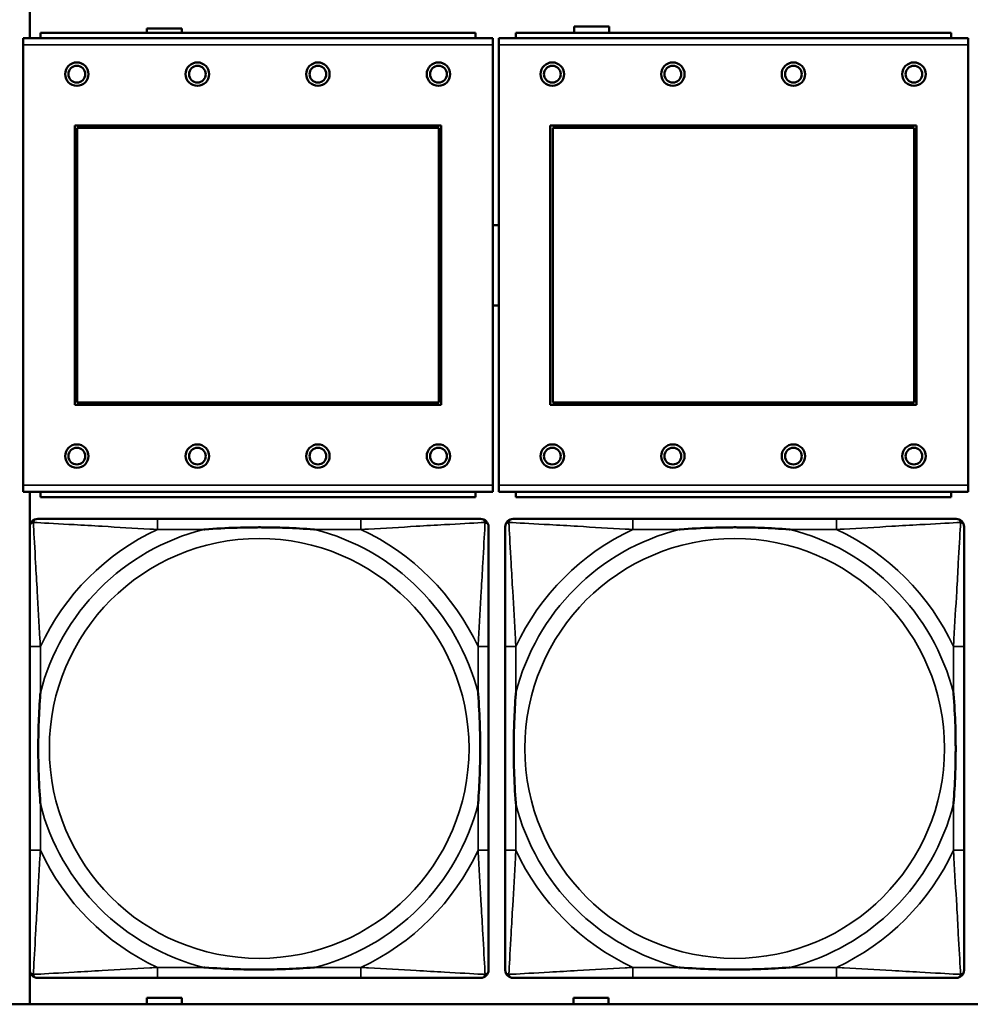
# Model space of a CAD drawing. Header units: inches. Extents: x -32 to 29.2, y -14.4 to 22.6.
# Tile 131 of 256: x -16.4 to -15, y -2.8 to -1.3. Entities that reach past the tile are written whole.
import ezdxf

# ---------------------------------------------------------------- set-up
doc = ezdxf.new("R2010")
doc.units = ezdxf.units.IN
doc.header["$MEASUREMENT"] = 0
doc.layers.add('Visible (ANSI)', color=7, linetype='Continuous', lineweight=50)
doc.layers.add('Visible Narrow (ANSI)', color=7, linetype='Continuous', lineweight=35)

msp = doc.modelspace()

# ---------------------------------------------------------------- linework, layer by layer
at = {"layer": 'Visible (ANSI)'}
for p, q in [((-16.4011, -1.3363), (-16.4011, -0.5734)), ((-16.2261, -1.3283), (-16.2261, -1.3216)), ((-16.2261, -1.3216), (-16.1741, -1.3216)), ((-16.1741, -1.3216), (-16.1741, -1.3283)), ((-15.5881, -1.3283), (-15.5881, -1.3186)), ((-15.5881, -1.3186), (-15.5361, -1.3186)), ((-15.5361, -1.3186), (-15.5361, -1.3283)), ((-15.7098, -1.3363), (-16.4108, -1.3363)), ((-16.4108, -1.3463), (-16.4108, -1.3363)), ((-15.7353, -1.3283), (-16.3853, -1.3283)), ((-16.3853, -1.3363), (-16.3853, -1.3283)), ((-15.7353, -1.3283), (-15.7353, -1.3363)), ((-15.7098, -1.3363), (-15.7098, -1.3463)), ((-14.9998, -1.3363), (-15.7008, -1.3363)), ((-15.7008, -1.3463), (-15.7008, -1.3363)), ((-15.0253, -1.3283), (-15.6753, -1.3283)), ((-15.6753, -1.3363), (-15.6753, -1.3283)), ((-15.0253, -1.3283), (-15.0253, -1.3363)), ((-14.9998, -1.3363), (-14.9998, -1.3463)), ((-16.4108, -1.3463), (-16.4108, -2.0033)), ((-15.7098, -2.0033), (-15.7098, -1.3463)), ((-15.7008, -1.3463), (-15.7008, -2.0033)), ((-14.9998, -2.0033), (-14.9998, -1.3463)), ((-16.3338, -1.8833), (-16.3338, -1.4663)), ((-16.3338, -1.4663), (-15.7868, -1.4663)), ((-15.7868, -1.4663), (-15.7868, -1.8833)), ((-15.6238, -1.8833), (-15.6238, -1.4663)), ((-15.6238, -1.4663), (-15.0768, -1.4663)), ((-15.0768, -1.4663), (-15.0768, -1.8833)), ((-16.3302, -1.4699), (-15.7904, -1.4699)), ((-16.3302, -1.8797), (-16.3302, -1.4699)), ((-15.7904, -1.4699), (-15.7904, -1.8797)), ((-15.6202, -1.4699), (-15.0804, -1.4699)), ((-15.6202, -1.8797), (-15.6202, -1.4699)), ((-15.0804, -1.4699), (-15.0804, -1.8797)), ((-15.7904, -1.8797), (-16.3302, -1.8797)), ((-15.0804, -1.8797), (-15.6202, -1.8797)), ((-15.7868, -1.8833), (-16.3338, -1.8833)), ((-15.0768, -1.8833), (-15.6238, -1.8833)), ((-16.4108, -2.0133), (-16.4108, -2.0033)), ((-15.7098, -2.0033), (-15.7098, -2.0133)), ((-15.7008, -2.0133), (-15.7008, -2.0033)), ((-14.9998, -2.0033), (-14.9998, -2.0133)), ((-16.4108, -2.0133), (-15.7098, -2.0133)), ((-16.4011, -2.778), (-16.4011, -2.0133)), ((-16.3853, -2.0133), (-16.3853, -2.0213)), ((-15.7353, -2.0213), (-16.3853, -2.0213)), ((-15.7353, -2.0213), (-15.7353, -2.0133)), ((-15.7008, -2.0133), (-14.9998, -2.0133)), ((-15.6753, -2.0133), (-15.6753, -2.0213)), ((-15.0253, -2.0213), (-15.6753, -2.0213)), ((-15.0253, -2.0213), (-15.0253, -2.0133)), ((-15.9065, -2.0537), (-16.2104, -2.0537)), ((-15.1965, -2.0537), (-15.5004, -2.0537)), ((-16.401, -2.2442), (-16.401, -2.5482)), ((-15.716, -2.5482), (-15.716, -2.2442)), ((-15.691, -2.2442), (-15.691, -2.5482)), ((-15.006, -2.5482), (-15.006, -2.2442)), ((-16.2104, -2.7387), (-15.9065, -2.7387)), ((-15.5004, -2.7387), (-15.1965, -2.7387)), ((-16.2261, -2.778), (-16.2261, -2.7686)), ((-16.2261, -2.7686), (-16.1741, -2.7686)), ((-16.1741, -2.7686), (-16.1741, -2.778)), ((-15.5891, -2.778), (-15.5891, -2.7686)), ((-15.5891, -2.7686), (-15.5371, -2.7686)), ((-15.5371, -2.7686), (-15.5371, -2.778)), ((-5.0254, -2.778), (-27.8004, -2.778))]:
    msp.add_line(p, q, dxfattribs=at)
for centre, radius in [((-16.3308, -1.3899), 0.0175), ((-16.3308, -1.3899), 0.0125), ((-16.1508, -1.3899), 0.0175), ((-16.1508, -1.3899), 0.0125), ((-15.9708, -1.3899), 0.0175), ((-15.9708, -1.3899), 0.0125), ((-15.7908, -1.3899), 0.0175), ((-15.7908, -1.3899), 0.0125), ((-15.6208, -1.3899), 0.0175), ((-15.6208, -1.3899), 0.0125), ((-15.4408, -1.3899), 0.0175), ((-15.4408, -1.3899), 0.0125), ((-15.2608, -1.3899), 0.0175), ((-15.2608, -1.3899), 0.0125), ((-15.0808, -1.3899), 0.0175), ((-15.0808, -1.3899), 0.0125), ((-16.3308, -1.9599), 0.0175), ((-16.3308, -1.9599), 0.0125), ((-16.1508, -1.9599), 0.0175), ((-16.1508, -1.9599), 0.0125), ((-15.9708, -1.9599), 0.0175), ((-15.9708, -1.9599), 0.0125), ((-15.7908, -1.9599), 0.0175), ((-15.7908, -1.9599), 0.0125), ((-15.6208, -1.9599), 0.0175), ((-15.6208, -1.9599), 0.0125), ((-15.4408, -1.9599), 0.0175), ((-15.4408, -1.9599), 0.0125), ((-15.2608, -1.9599), 0.0175), ((-15.2608, -1.9599), 0.0125), ((-15.0808, -1.9599), 0.0175), ((-15.0808, -1.9599), 0.0125)]:
    msp.add_circle(centre, radius, dxfattribs=at)
for centre, radius, start, end in [((-15.705, -1.6753), 0.06, 85.9286, 94.5311), ((-15.705, -1.6753), 0.06, 265.4689, 274.0714), ((-16.3892, -2.0655), 0.0118, 90, 180), ((-15.7278, -2.0655), 0.0118, 0, 90), ((-15.6792, -2.0655), 0.0118, 90, 180), ((-15.0178, -2.0655), 0.0118, 0, 90), ((-16.3892, -2.7269), 0.0118, 180, 270), ((-15.7278, -2.7269), 0.0118, 270, 360), ((-15.6792, -2.7269), 0.0118, 180, 270), ((-15.0178, -2.7269), 0.0118, 270, 360)]:
    msp.add_arc(centre, radius, start, end, dxfattribs=at)
for points, knots in [([(-16.2104, -2.0537), (-16.214, -2.0537), (-16.2176, -2.0537), (-16.2212, -2.0537), (-16.2544, -2.0537), (-16.2881, -2.0537), (-16.319, -2.0537), (-16.3459, -2.0537), (-16.3715, -2.0537), (-16.3849, -2.0537), (-16.3865, -2.0537), (-16.3879, -2.0537), (-16.3892, -2.0537)], [0, 0, 0, 0, 0.0272471, 0.0272471, 0.0272471, 0.2790553, 0.2790553, 0.2790553, 0.4988354, 0.4988354, 0.4988354, 0.5252205, 0.5252205, 0.5252205, 0.5252205]), ([(-15.7278, -2.0537), (-15.7427, -2.0537), (-15.7843, -2.0537), (-15.8249, -2.0537), (-15.8514, -2.0537), (-15.8793, -2.0537), (-15.9065, -2.0537)], [-0.5252205, -0.5252205, -0.5252205, -0.5252205, -0.20743, -0.20743, -0.20743, 0, 0, 0, 0]), ([(-15.5004, -2.0537), (-15.504, -2.0537), (-15.5076, -2.0537), (-15.5112, -2.0537), (-15.5444, -2.0537), (-15.5781, -2.0537), (-15.609, -2.0537), (-15.6359, -2.0537), (-15.6615, -2.0537), (-15.6749, -2.0537), (-15.6765, -2.0537), (-15.6779, -2.0537), (-15.6792, -2.0537)], [0, 0, 0, 0, 0.0272471, 0.0272471, 0.0272471, 0.2790553, 0.2790553, 0.2790553, 0.4988354, 0.4988354, 0.4988354, 0.5252205, 0.5252205, 0.5252205, 0.5252205]), ([(-15.0178, -2.0537), (-15.0327, -2.0537), (-15.0743, -2.0537), (-15.1149, -2.0537), (-15.1414, -2.0537), (-15.1693, -2.0537), (-15.1965, -2.0537)], [-0.5252205, -0.5252205, -0.5252205, -0.5252205, -0.20743, -0.20743, -0.20743, 0, 0, 0, 0]), ([(-16.401, -2.0655), (-16.401, -2.0804), (-16.401, -2.122), (-16.401, -2.1626), (-16.401, -2.1891), (-16.401, -2.217), (-16.401, -2.2442)], [-0.5252205, -0.5252205, -0.5252205, -0.5252205, -0.20743, -0.20743, -0.20743, 0, 0, 0, 0]), ([(-16.1412, -2.0694), (-16.1408, -2.0694), (-16.1403, -2.0694), (-16.1238, -2.0681), (-16.1078, -2.0673), (-16.0848, -2.0665), (-16.0781, -2.0664), (-16.069, -2.0663), (-16.0665, -2.0663), (-16.0624, -2.0663), (-16.0608, -2.0662), (-16.0577, -2.0662), (-16.0561, -2.0662), (-16.0526, -2.0663), (-16.0505, -2.0663), (-16.0443, -2.0663), (-16.0402, -2.0664), (-16.0305, -2.0666), (-16.0249, -2.0668), (-16.0051, -2.0675), (-15.9911, -2.0683), (-15.9766, -2.0694), (-15.9762, -2.0694), (-15.9757, -2.0694)], [-0.416114, -0.416114, -0.416114, -0.416114, -0.4127691, -0.4127691, -0.2896446, -0.2896446, -0.2388934, -0.2388934, -0.2201881, -0.2201881, -0.2080204, -0.2080204, -0.196499, -0.196499, -0.1809939, -0.1809939, -0.149741, -0.149741, -0.1073162, -0.1073162, 0, 0, 0.0033356, 0.0033356, 0.0033356, 0.0033356]), ([(-15.716, -2.2442), (-15.716, -2.2407), (-15.716, -2.2371), (-15.716, -2.2335), (-15.716, -2.2003), (-15.716, -2.1666), (-15.716, -2.1357), (-15.716, -2.1088), (-15.716, -2.0832), (-15.716, -2.0698), (-15.716, -2.0682), (-15.716, -2.0667), (-15.716, -2.0655)], [0, 0, 0, 0, 0.0272471, 0.0272471, 0.0272471, 0.2790553, 0.2790553, 0.2790553, 0.4988354, 0.4988354, 0.4988354, 0.5252205, 0.5252205, 0.5252205, 0.5252205]), ([(-15.691, -2.0655), (-15.691, -2.0804), (-15.691, -2.122), (-15.691, -2.1626), (-15.691, -2.1891), (-15.691, -2.217), (-15.691, -2.2442)], [-0.5252205, -0.5252205, -0.5252205, -0.5252205, -0.20743, -0.20743, -0.20743, 0, 0, 0, 0]), ([(-15.4312, -2.0694), (-15.4308, -2.0694), (-15.4303, -2.0694), (-15.4138, -2.0681), (-15.3978, -2.0673), (-15.3748, -2.0665), (-15.3681, -2.0664), (-15.359, -2.0663), (-15.3565, -2.0663), (-15.3524, -2.0663), (-15.3508, -2.0662), (-15.3477, -2.0662), (-15.3461, -2.0662), (-15.3426, -2.0663), (-15.3405, -2.0663), (-15.3343, -2.0663), (-15.3302, -2.0664), (-15.3205, -2.0666), (-15.3149, -2.0668), (-15.2951, -2.0675), (-15.2811, -2.0683), (-15.2666, -2.0694), (-15.2662, -2.0694), (-15.2657, -2.0694)], [-0.416114, -0.416114, -0.416114, -0.416114, -0.4127691, -0.4127691, -0.2896446, -0.2896446, -0.2388934, -0.2388934, -0.2201881, -0.2201881, -0.2080204, -0.2080204, -0.196499, -0.196499, -0.1809939, -0.1809939, -0.149741, -0.149741, -0.1073162, -0.1073162, 0, 0, 0.0033356, 0.0033356, 0.0033356, 0.0033356]), ([(-15.006, -2.2442), (-15.006, -2.2407), (-15.006, -2.2371), (-15.006, -2.2335), (-15.006, -2.2003), (-15.006, -2.1666), (-15.006, -2.1357), (-15.006, -2.1088), (-15.006, -2.0832), (-15.006, -2.0698), (-15.006, -2.0682), (-15.006, -2.0667), (-15.006, -2.0655)], [0, 0, 0, 0, 0.0272471, 0.0272471, 0.0272471, 0.2790553, 0.2790553, 0.2790553, 0.4988354, 0.4988354, 0.4988354, 0.5252205, 0.5252205, 0.5252205, 0.5252205]), ([(-16.3852, -2.4789), (-16.3853, -2.4785), (-16.3853, -2.4781), (-16.3866, -2.4616), (-16.3874, -2.4455), (-16.3881, -2.4225), (-16.3883, -2.4158), (-16.3884, -2.4067), (-16.3884, -2.4042), (-16.3884, -2.4001), (-16.3884, -2.3985), (-16.3884, -2.3954), (-16.3884, -2.3939), (-16.3884, -2.3903), (-16.3884, -2.3882), (-16.3883, -2.3821), (-16.3883, -2.3779), (-16.3881, -2.3682), (-16.3879, -2.3626), (-16.3872, -2.3428), (-16.3864, -2.3288), (-16.3853, -2.3143), (-16.3853, -2.3139), (-16.3852, -2.3134)], [-0.416114, -0.416114, -0.416114, -0.416114, -0.4127691, -0.4127691, -0.2896446, -0.2896446, -0.2388934, -0.2388934, -0.2201881, -0.2201881, -0.2080204, -0.2080204, -0.196499, -0.196499, -0.1809939, -0.1809939, -0.149741, -0.149741, -0.1073162, -0.1073162, 0, 0, 0.0033356, 0.0033356, 0.0033356, 0.0033356]), ([(-15.7317, -2.3134), (-15.7317, -2.3139), (-15.7316, -2.3143), (-15.7304, -2.3308), (-15.7295, -2.3469), (-15.7288, -2.3698), (-15.7287, -2.3765), (-15.7286, -2.3857), (-15.7286, -2.3882), (-15.7285, -2.3923), (-15.7285, -2.3939), (-15.7285, -2.397), (-15.7285, -2.3985), (-15.7285, -2.4021), (-15.7286, -2.4041), (-15.7286, -2.4103), (-15.7287, -2.4144), (-15.7289, -2.4242), (-15.729, -2.4298), (-15.7298, -2.4495), (-15.7305, -2.4636), (-15.7316, -2.4781), (-15.7317, -2.4785), (-15.7317, -2.4789)], [-0.416114, -0.416114, -0.416114, -0.416114, -0.4127691, -0.4127691, -0.2896446, -0.2896446, -0.2388934, -0.2388934, -0.2201881, -0.2201881, -0.2080204, -0.2080204, -0.196499, -0.196499, -0.1809939, -0.1809939, -0.149741, -0.149741, -0.1073162, -0.1073162, 0, 0, 0.0033356, 0.0033356, 0.0033356, 0.0033356]), ([(-15.6752, -2.4789), (-15.6753, -2.4785), (-15.6753, -2.4781), (-15.6766, -2.4616), (-15.6774, -2.4455), (-15.6781, -2.4225), (-15.6783, -2.4158), (-15.6784, -2.4067), (-15.6784, -2.4042), (-15.6784, -2.4001), (-15.6784, -2.3985), (-15.6784, -2.3954), (-15.6784, -2.3939), (-15.6784, -2.3903), (-15.6784, -2.3882), (-15.6783, -2.3821), (-15.6783, -2.3779), (-15.6781, -2.3682), (-15.6779, -2.3626), (-15.6772, -2.3428), (-15.6764, -2.3288), (-15.6753, -2.3143), (-15.6753, -2.3139), (-15.6752, -2.3134)], [-0.416114, -0.416114, -0.416114, -0.416114, -0.4127691, -0.4127691, -0.2896446, -0.2896446, -0.2388934, -0.2388934, -0.2201881, -0.2201881, -0.2080204, -0.2080204, -0.196499, -0.196499, -0.1809939, -0.1809939, -0.149741, -0.149741, -0.1073162, -0.1073162, 0, 0, 0.0033356, 0.0033356, 0.0033356, 0.0033356]), ([(-15.0217, -2.3134), (-15.0217, -2.3139), (-15.0216, -2.3143), (-15.0204, -2.3308), (-15.0195, -2.3469), (-15.0188, -2.3698), (-15.0187, -2.3765), (-15.0186, -2.3857), (-15.0186, -2.3882), (-15.0185, -2.3923), (-15.0185, -2.3939), (-15.0185, -2.397), (-15.0185, -2.3985), (-15.0185, -2.4021), (-15.0186, -2.4041), (-15.0186, -2.4103), (-15.0187, -2.4144), (-15.0189, -2.4242), (-15.019, -2.4298), (-15.0198, -2.4495), (-15.0205, -2.4636), (-15.0216, -2.4781), (-15.0217, -2.4785), (-15.0217, -2.4789)], [-0.416114, -0.416114, -0.416114, -0.416114, -0.4127691, -0.4127691, -0.2896446, -0.2896446, -0.2388934, -0.2388934, -0.2201881, -0.2201881, -0.2080204, -0.2080204, -0.196499, -0.196499, -0.1809939, -0.1809939, -0.149741, -0.149741, -0.1073162, -0.1073162, 0, 0, 0.0033356, 0.0033356, 0.0033356, 0.0033356]), ([(-16.401, -2.5482), (-16.401, -2.5754), (-16.401, -2.6032), (-16.401, -2.6298), (-16.401, -2.6704), (-16.401, -2.712), (-16.401, -2.7269)], [3.9382945, 3.9382945, 3.9382945, 3.9382945, 4.1457245, 4.1457245, 4.1457245, 4.463515, 4.463515, 4.463515, 4.463515]), ([(-15.716, -2.7269), (-15.716, -2.712), (-15.716, -2.6704), (-15.716, -2.6298), (-15.716, -2.6032), (-15.716, -2.5754), (-15.716, -2.5482)], [-0.5252205, -0.5252205, -0.5252205, -0.5252205, -0.20743, -0.20743, -0.20743, 0, 0, 0, 0]), ([(-15.691, -2.5482), (-15.691, -2.5754), (-15.691, -2.6032), (-15.691, -2.6298), (-15.691, -2.6704), (-15.691, -2.712), (-15.691, -2.7269)], [3.9382945, 3.9382945, 3.9382945, 3.9382945, 4.1457245, 4.1457245, 4.1457245, 4.463515, 4.463515, 4.463515, 4.463515]), ([(-15.006, -2.7269), (-15.006, -2.712), (-15.006, -2.6704), (-15.006, -2.6298), (-15.006, -2.6032), (-15.006, -2.5754), (-15.006, -2.5482)], [-0.5252205, -0.5252205, -0.5252205, -0.5252205, -0.20743, -0.20743, -0.20743, 0, 0, 0, 0]), ([(-15.9757, -2.723), (-15.9762, -2.723), (-15.9766, -2.723), (-15.9911, -2.7241), (-16.0051, -2.7249), (-16.0249, -2.7256), (-16.0305, -2.7258), (-16.0402, -2.726), (-16.0443, -2.7261), (-16.0505, -2.7261), (-16.0526, -2.7261), (-16.0561, -2.7261), (-16.0577, -2.7261), (-16.0608, -2.7261), (-16.0624, -2.7261), (-16.0665, -2.7261), (-16.069, -2.7261), (-16.0781, -2.726), (-16.0848, -2.7258), (-16.1078, -2.7251), (-16.1238, -2.7243), (-16.1403, -2.723), (-16.1408, -2.723), (-16.1412, -2.723)], [-0.4149464, -0.4149464, -0.4149464, -0.4149464, -0.41162, -0.41162, -0.3046026, -0.3046026, -0.2622958, -0.2622958, -0.23113, -0.23113, -0.215668, -0.215668, -0.2041787, -0.2041787, -0.1920448, -0.1920448, -0.1733916, -0.1733916, -0.1227817, -0.1227817, 0, 0, 0.0033356, 0.0033356, 0.0033356, 0.0033356]), ([(-15.2657, -2.723), (-15.2662, -2.723), (-15.2666, -2.723), (-15.2811, -2.7241), (-15.2951, -2.7249), (-15.3149, -2.7256), (-15.3205, -2.7258), (-15.3302, -2.726), (-15.3343, -2.7261), (-15.3405, -2.7261), (-15.3426, -2.7261), (-15.3461, -2.7261), (-15.3477, -2.7261), (-15.3508, -2.7261), (-15.3524, -2.7261), (-15.3565, -2.7261), (-15.359, -2.7261), (-15.3681, -2.726), (-15.3748, -2.7258), (-15.3978, -2.7251), (-15.4138, -2.7243), (-15.4303, -2.723), (-15.4308, -2.723), (-15.4312, -2.723)], [-0.4149464, -0.4149464, -0.4149464, -0.4149464, -0.41162, -0.41162, -0.3046026, -0.3046026, -0.2622958, -0.2622958, -0.23113, -0.23113, -0.215668, -0.215668, -0.2041787, -0.2041787, -0.1920448, -0.1920448, -0.1733916, -0.1733916, -0.1227817, -0.1227817, 0, 0, 0.0033356, 0.0033356, 0.0033356, 0.0033356]), ([(-16.3892, -2.7387), (-16.3743, -2.7387), (-16.3327, -2.7387), (-16.292, -2.7387), (-16.2655, -2.7387), (-16.2377, -2.7387), (-16.2104, -2.7387)], [-0.5252205, -0.5252205, -0.5252205, -0.5252205, -0.20743, -0.20743, -0.20743, 0, 0, 0, 0]), ([(-15.9065, -2.7387), (-15.8793, -2.7387), (-15.8514, -2.7387), (-15.8249, -2.7387), (-15.7843, -2.7387), (-15.7427, -2.7387), (-15.7278, -2.7387)], [3.9382945, 3.9382945, 3.9382945, 3.9382945, 4.1457245, 4.1457245, 4.1457245, 4.463515, 4.463515, 4.463515, 4.463515]), ([(-15.6792, -2.7387), (-15.6643, -2.7387), (-15.6227, -2.7387), (-15.582, -2.7387), (-15.5555, -2.7387), (-15.5277, -2.7387), (-15.5004, -2.7387)], [-0.5252205, -0.5252205, -0.5252205, -0.5252205, -0.20743, -0.20743, -0.20743, 0, 0, 0, 0]), ([(-15.1965, -2.7387), (-15.1693, -2.7387), (-15.1414, -2.7387), (-15.1149, -2.7387), (-15.0743, -2.7387), (-15.0327, -2.7387), (-15.0178, -2.7387)], [3.9382945, 3.9382945, 3.9382945, 3.9382945, 4.1457245, 4.1457245, 4.1457245, 4.463515, 4.463515, 4.463515, 4.463515])]:
    msp.add_open_spline(points, degree=3, knots=knots, dxfattribs=at)
at = {"layer": 'Visible Narrow (ANSI)'}
for p, q in [((-16.4108, -1.3463), (-15.7098, -1.3463)), ((-15.7008, -1.3463), (-14.9998, -1.3463)), ((-15.7098, -2.0033), (-16.4108, -2.0033)), ((-14.9998, -2.0033), (-15.7008, -2.0033)), ((-16.2104, -2.0537), (-16.2104, -2.0694)), ((-15.9065, -2.0537), (-15.9065, -2.0694)), ((-15.5004, -2.0537), (-15.5004, -2.0694)), ((-15.1965, -2.0537), (-15.1965, -2.0694)), ((-16.2104, -2.0694), (-16.1412, -2.0694)), ((-15.9757, -2.0694), (-15.9065, -2.0694)), ((-15.5004, -2.0694), (-15.4312, -2.0694)), ((-15.2657, -2.0694), (-15.1965, -2.0694)), ((-16.3852, -2.2442), (-16.401, -2.2442)), ((-16.3852, -2.3134), (-16.3852, -2.2442)), ((-15.716, -2.2442), (-15.7317, -2.2442)), ((-15.7317, -2.2442), (-15.7317, -2.3134)), ((-15.6752, -2.2442), (-15.691, -2.2442)), ((-15.6752, -2.3134), (-15.6752, -2.2442)), ((-15.006, -2.2442), (-15.0217, -2.2442)), ((-15.0217, -2.2442), (-15.0217, -2.3134)), ((-16.3852, -2.5482), (-16.3852, -2.4789)), ((-15.7317, -2.4789), (-15.7317, -2.5482)), ((-15.6752, -2.5482), (-15.6752, -2.4789)), ((-15.0217, -2.4789), (-15.0217, -2.5482)), ((-16.3852, -2.5482), (-16.401, -2.5482)), ((-15.716, -2.5482), (-15.7317, -2.5482)), ((-15.6752, -2.5482), (-15.691, -2.5482)), ((-15.006, -2.5482), (-15.0217, -2.5482)), ((-16.2104, -2.723), (-16.2104, -2.7387)), ((-16.1412, -2.723), (-16.2104, -2.723)), ((-15.9065, -2.723), (-15.9757, -2.723)), ((-15.9065, -2.723), (-15.9065, -2.7387)), ((-15.5004, -2.723), (-15.5004, -2.7387)), ((-15.4312, -2.723), (-15.5004, -2.723)), ((-15.1965, -2.723), (-15.2657, -2.723)), ((-15.1965, -2.723), (-15.1965, -2.7387))]:
    msp.add_line(p, q, dxfattribs=at)
for centre in [(-16.0585, -2.3962), (-15.3485, -2.3962)]:
    msp.add_circle(centre, 0.3133, dxfattribs=at)
for centre, radius, start, end in [((-16.0585, -2.3962), 0.3371, 104.2103, 165.7897), ((-16.0585, -2.3962), 0.3604, 114.9407, 155.0593), ((-16.0585, -2.3962), 0.3371, 14.2103, 75.7897), ((-16.0585, -2.3962), 0.3604, 24.9407, 65.0593), ((-15.3485, -2.3962), 0.3371, 104.2103, 165.7897), ((-15.3485, -2.3962), 0.3604, 114.9407, 155.0593), ((-15.3485, -2.3962), 0.3371, 14.2103, 75.7897), ((-15.3485, -2.3962), 0.3604, 24.9407, 65.0593), ((-16.0585, -2.3962), 0.3371, 194.2103, 255.7897), ((-16.0585, -2.3962), 0.3371, 284.2103, 345.7897), ((-15.3485, -2.3962), 0.3371, 194.2103, 255.7897), ((-15.3485, -2.3962), 0.3371, 284.2103, 345.7897), ((-16.0585, -2.3962), 0.3604, 204.9407, 245.0593), ((-16.0585, -2.3962), 0.3604, 294.9407, 335.0593), ((-15.3485, -2.3962), 0.3604, 204.9407, 245.0593), ((-15.3485, -2.3962), 0.3604, 294.9407, 335.0593)]:
    msp.add_arc(centre, radius, start, end, dxfattribs=at)
for points, knots in [([(-16.3957, -2.059), (-16.3955, -2.0584), (-16.3953, -2.0578), (-16.3948, -2.0568), (-16.3944, -2.0563), (-16.3938, -2.0556), (-16.3936, -2.0553), (-16.3932, -2.055), (-16.393, -2.0549), (-16.3927, -2.0546), (-16.3924, -2.0545), (-16.3918, -2.0542), (-16.3913, -2.054), (-16.3903, -2.0537), (-16.3898, -2.0537), (-16.3892, -2.0537)], [-0.00012419, -0.00012419, -0.00012419, -0.00012419, 0.00449537, 0.00449537, 0.00977487, 0.00977487, 0.01307456, 0.01307456, 0.0147244, 0.0147244, 0.01736415, 0.01736415, 0.02158775, 0.02158775, 0.02627331, 0.02627331, 0.02627331, 0.02627331]), ([(-15.7278, -2.0537), (-15.7272, -2.0537), (-15.7266, -2.0537), (-15.7256, -2.054), (-15.7252, -2.0542), (-15.7245, -2.0545), (-15.7243, -2.0546), (-15.7239, -2.0549), (-15.7238, -2.055), (-15.7234, -2.0553), (-15.7231, -2.0556), (-15.7225, -2.0563), (-15.7222, -2.0568), (-15.7216, -2.0578), (-15.7214, -2.0584), (-15.7212, -2.059)], [-0.02627331, -0.02627331, -0.02627331, -0.02627331, -0.02158775, -0.02158775, -0.01736415, -0.01736415, -0.0147244, -0.0147244, -0.01307456, -0.01307456, -0.00977487, -0.00977487, -0.00449537, -0.00449537, 0.00012419, 0.00012419, 0.00012419, 0.00012419]), ([(-15.6857, -2.059), (-15.6855, -2.0584), (-15.6853, -2.0578), (-15.6848, -2.0568), (-15.6844, -2.0563), (-15.6838, -2.0556), (-15.6836, -2.0553), (-15.6832, -2.055), (-15.683, -2.0549), (-15.6827, -2.0546), (-15.6824, -2.0545), (-15.6818, -2.0542), (-15.6813, -2.054), (-15.6803, -2.0537), (-15.6798, -2.0537), (-15.6792, -2.0537)], [-0.00012419, -0.00012419, -0.00012419, -0.00012419, 0.00449537, 0.00449537, 0.00977487, 0.00977487, 0.01307456, 0.01307456, 0.0147244, 0.0147244, 0.01736415, 0.01736415, 0.02158775, 0.02158775, 0.02627331, 0.02627331, 0.02627331, 0.02627331]), ([(-15.0178, -2.0537), (-15.0172, -2.0537), (-15.0166, -2.0537), (-15.0156, -2.054), (-15.0152, -2.0542), (-15.0145, -2.0545), (-15.0143, -2.0546), (-15.0139, -2.0549), (-15.0138, -2.055), (-15.0134, -2.0553), (-15.0131, -2.0556), (-15.0125, -2.0563), (-15.0122, -2.0568), (-15.0116, -2.0578), (-15.0114, -2.0584), (-15.0112, -2.059)], [-0.02627331, -0.02627331, -0.02627331, -0.02627331, -0.02158775, -0.02158775, -0.01736415, -0.01736415, -0.0147244, -0.0147244, -0.01307456, -0.01307456, -0.00977487, -0.00977487, -0.00449537, -0.00449537, 0.00012419, 0.00012419, 0.00012419, 0.00012419]), ([(-16.401, -2.0655), (-16.401, -2.0649), (-16.4009, -2.0643), (-16.4007, -2.0633), (-16.4005, -2.0629), (-16.4002, -2.0622), (-16.4, -2.062), (-16.3998, -2.0616), (-16.3997, -2.0615), (-16.3993, -2.0611), (-16.3991, -2.0608), (-16.3984, -2.0602), (-16.3979, -2.0599), (-16.3968, -2.0593), (-16.3963, -2.0591), (-16.3957, -2.059)], [-0.02627331, -0.02627331, -0.02627331, -0.02627331, -0.02158775, -0.02158775, -0.01736415, -0.01736415, -0.0147244, -0.0147244, -0.01307456, -0.01307456, -0.00977487, -0.00977487, -0.00449537, -0.00449537, 0.00012419, 0.00012419, 0.00012419, 0.00012419]), ([(-16.3852, -2.2442), (-16.3854, -2.2405), (-16.3857, -2.2367), (-16.3872, -2.2094), (-16.3886, -2.1852), (-16.3908, -2.1473), (-16.3916, -2.1333), (-16.3936, -2.098), (-16.3947, -2.0779), (-16.3955, -2.0625), (-16.3956, -2.0607), (-16.3957, -2.059)], [0, 0, 0, 0, 0.0278591, 0.0278591, 0.201273, 0.201273, 0.3066357, 0.3066357, 0.475216, 0.475216, 0.5007189, 0.5007189, 0.5007189, 0.5007189]), ([(-16.3957, -2.059), (-16.394, -2.059), (-16.3922, -2.0591), (-16.3767, -2.06), (-16.3566, -2.061), (-16.3214, -2.063), (-16.3073, -2.0638), (-16.2695, -2.0661), (-16.2453, -2.0675), (-16.218, -2.069), (-16.2142, -2.0692), (-16.2104, -2.0694)], [-0.5007189, -0.5007189, -0.5007189, -0.5007189, -0.475216, -0.475216, -0.3066357, -0.3066357, -0.201273, -0.201273, -0.0278591, -0.0278591, 0, 0, 0, 0]), ([(-15.9065, -2.0694), (-15.9028, -2.0692), (-15.899, -2.069), (-15.8716, -2.0675), (-15.8475, -2.0661), (-15.8096, -2.0638), (-15.7956, -2.063), (-15.7603, -2.061), (-15.7402, -2.06), (-15.7248, -2.0591), (-15.7229, -2.059), (-15.7212, -2.059)], [0, 0, 0, 0, 0.0278591, 0.0278591, 0.201273, 0.201273, 0.3066357, 0.3066357, 0.475216, 0.475216, 0.5007189, 0.5007189, 0.5007189, 0.5007189]), ([(-15.7212, -2.059), (-15.7213, -2.0607), (-15.7214, -2.0625), (-15.7222, -2.0779), (-15.7233, -2.098), (-15.7253, -2.1333), (-15.7261, -2.1473), (-15.7283, -2.1852), (-15.7298, -2.2094), (-15.7313, -2.2367), (-15.7315, -2.2405), (-15.7317, -2.2442)], [-0.5007189, -0.5007189, -0.5007189, -0.5007189, -0.475216, -0.475216, -0.3066357, -0.3066357, -0.201273, -0.201273, -0.0278591, -0.0278591, 0, 0, 0, 0]), ([(-15.7212, -2.059), (-15.7207, -2.0591), (-15.7201, -2.0593), (-15.7191, -2.0599), (-15.7186, -2.0602), (-15.7179, -2.0608), (-15.7176, -2.0611), (-15.7173, -2.0615), (-15.7172, -2.0616), (-15.7169, -2.062), (-15.7168, -2.0622), (-15.7164, -2.0629), (-15.7163, -2.0633), (-15.716, -2.0643), (-15.716, -2.0649), (-15.716, -2.0655)], [-0.00012419, -0.00012419, -0.00012419, -0.00012419, 0.00449537, 0.00449537, 0.00977487, 0.00977487, 0.01307456, 0.01307456, 0.0147244, 0.0147244, 0.01736415, 0.01736415, 0.02158775, 0.02158775, 0.02627331, 0.02627331, 0.02627331, 0.02627331]), ([(-15.691, -2.0655), (-15.691, -2.0649), (-15.6909, -2.0643), (-15.6907, -2.0633), (-15.6905, -2.0629), (-15.6902, -2.0622), (-15.69, -2.062), (-15.6898, -2.0616), (-15.6897, -2.0615), (-15.6893, -2.0611), (-15.6891, -2.0608), (-15.6884, -2.0602), (-15.6879, -2.0599), (-15.6868, -2.0593), (-15.6863, -2.0591), (-15.6857, -2.059)], [-0.02627331, -0.02627331, -0.02627331, -0.02627331, -0.02158775, -0.02158775, -0.01736415, -0.01736415, -0.0147244, -0.0147244, -0.01307456, -0.01307456, -0.00977487, -0.00977487, -0.00449537, -0.00449537, 0.00012419, 0.00012419, 0.00012419, 0.00012419]), ([(-15.6752, -2.2442), (-15.6754, -2.2405), (-15.6757, -2.2367), (-15.6772, -2.2094), (-15.6786, -2.1852), (-15.6808, -2.1473), (-15.6816, -2.1333), (-15.6836, -2.098), (-15.6847, -2.0779), (-15.6855, -2.0625), (-15.6856, -2.0607), (-15.6857, -2.059)], [0, 0, 0, 0, 0.0278591, 0.0278591, 0.201273, 0.201273, 0.3066357, 0.3066357, 0.475216, 0.475216, 0.5007189, 0.5007189, 0.5007189, 0.5007189]), ([(-15.6857, -2.059), (-15.684, -2.059), (-15.6822, -2.0591), (-15.6667, -2.06), (-15.6466, -2.061), (-15.6114, -2.063), (-15.5973, -2.0638), (-15.5595, -2.0661), (-15.5353, -2.0675), (-15.508, -2.069), (-15.5042, -2.0692), (-15.5004, -2.0694)], [-0.5007189, -0.5007189, -0.5007189, -0.5007189, -0.475216, -0.475216, -0.3066357, -0.3066357, -0.201273, -0.201273, -0.0278591, -0.0278591, 0, 0, 0, 0]), ([(-15.1965, -2.0694), (-15.1928, -2.0692), (-15.189, -2.069), (-15.1616, -2.0675), (-15.1375, -2.0661), (-15.0996, -2.0638), (-15.0856, -2.063), (-15.0503, -2.061), (-15.0302, -2.06), (-15.0148, -2.0591), (-15.0129, -2.059), (-15.0112, -2.059)], [0, 0, 0, 0, 0.0278591, 0.0278591, 0.201273, 0.201273, 0.3066357, 0.3066357, 0.475216, 0.475216, 0.5007189, 0.5007189, 0.5007189, 0.5007189]), ([(-15.0112, -2.059), (-15.0113, -2.0607), (-15.0114, -2.0625), (-15.0122, -2.0779), (-15.0133, -2.098), (-15.0153, -2.1333), (-15.0161, -2.1473), (-15.0183, -2.1852), (-15.0198, -2.2094), (-15.0213, -2.2367), (-15.0215, -2.2405), (-15.0217, -2.2442)], [-0.5007189, -0.5007189, -0.5007189, -0.5007189, -0.475216, -0.475216, -0.3066357, -0.3066357, -0.201273, -0.201273, -0.0278591, -0.0278591, 0, 0, 0, 0]), ([(-15.0112, -2.059), (-15.0107, -2.0591), (-15.0101, -2.0593), (-15.0091, -2.0599), (-15.0086, -2.0602), (-15.0079, -2.0608), (-15.0076, -2.0611), (-15.0073, -2.0615), (-15.0072, -2.0616), (-15.0069, -2.062), (-15.0068, -2.0622), (-15.0064, -2.0629), (-15.0063, -2.0633), (-15.006, -2.0643), (-15.006, -2.0649), (-15.006, -2.0655)], [-0.00012419, -0.00012419, -0.00012419, -0.00012419, 0.00449537, 0.00449537, 0.00977487, 0.00977487, 0.01307456, 0.01307456, 0.0147244, 0.0147244, 0.01736415, 0.01736415, 0.02158775, 0.02158775, 0.02627331, 0.02627331, 0.02627331, 0.02627331]), ([(-16.3957, -2.7334), (-16.3956, -2.7317), (-16.3955, -2.7299), (-16.3947, -2.7145), (-16.3936, -2.6943), (-16.3916, -2.6591), (-16.3908, -2.6451), (-16.3886, -2.6072), (-16.3872, -2.583), (-16.3857, -2.5557), (-16.3854, -2.5519), (-16.3852, -2.5482)], [-4.4390134, -4.4390134, -4.4390134, -4.4390134, -4.4135105, -4.4135105, -4.2449302, -4.2449302, -4.1395675, -4.1395675, -3.9661536, -3.9661536, -3.9382945, -3.9382945, -3.9382945, -3.9382945]), ([(-15.7317, -2.5482), (-15.7315, -2.5519), (-15.7313, -2.5557), (-15.7298, -2.583), (-15.7283, -2.6072), (-15.7261, -2.6451), (-15.7253, -2.6591), (-15.7233, -2.6943), (-15.7222, -2.7145), (-15.7214, -2.7299), (-15.7213, -2.7317), (-15.7212, -2.7334)], [0, 0, 0, 0, 0.0278591, 0.0278591, 0.201273, 0.201273, 0.3066357, 0.3066357, 0.475216, 0.475216, 0.5007189, 0.5007189, 0.5007189, 0.5007189]), ([(-15.6857, -2.7334), (-15.6856, -2.7317), (-15.6855, -2.7299), (-15.6847, -2.7145), (-15.6836, -2.6943), (-15.6816, -2.6591), (-15.6808, -2.6451), (-15.6786, -2.6072), (-15.6772, -2.583), (-15.6757, -2.5557), (-15.6754, -2.5519), (-15.6752, -2.5482)], [-4.4390134, -4.4390134, -4.4390134, -4.4390134, -4.4135105, -4.4135105, -4.2449302, -4.2449302, -4.1395675, -4.1395675, -3.9661536, -3.9661536, -3.9382945, -3.9382945, -3.9382945, -3.9382945]), ([(-15.0217, -2.5482), (-15.0215, -2.5519), (-15.0213, -2.5557), (-15.0198, -2.583), (-15.0183, -2.6072), (-15.0161, -2.6451), (-15.0153, -2.6591), (-15.0133, -2.6943), (-15.0122, -2.7145), (-15.0114, -2.7299), (-15.0113, -2.7317), (-15.0112, -2.7334)], [0, 0, 0, 0, 0.0278591, 0.0278591, 0.201273, 0.201273, 0.3066357, 0.3066357, 0.475216, 0.475216, 0.5007189, 0.5007189, 0.5007189, 0.5007189]), ([(-16.3957, -2.7334), (-16.3963, -2.7332), (-16.3968, -2.733), (-16.3979, -2.7325), (-16.3984, -2.7322), (-16.3991, -2.7316), (-16.3993, -2.7313), (-16.3997, -2.7309), (-16.3998, -2.7308), (-16.4, -2.7304), (-16.4002, -2.7301), (-16.4005, -2.7295), (-16.4007, -2.7291), (-16.4009, -2.7281), (-16.401, -2.7275), (-16.401, -2.7269)], [-0.00012419, -0.00012419, -0.00012419, -0.00012419, 0.00449537, 0.00449537, 0.00977487, 0.00977487, 0.01307456, 0.01307456, 0.0147244, 0.0147244, 0.01736415, 0.01736415, 0.02158775, 0.02158775, 0.02627331, 0.02627331, 0.02627331, 0.02627331]), ([(-16.2104, -2.723), (-16.2142, -2.7232), (-16.218, -2.7234), (-16.2453, -2.7249), (-16.2695, -2.7263), (-16.3073, -2.7285), (-16.3214, -2.7293), (-16.3566, -2.7313), (-16.3767, -2.7324), (-16.3922, -2.7332), (-16.394, -2.7333), (-16.3957, -2.7334)], [0, 0, 0, 0, 0.0278591, 0.0278591, 0.201273, 0.201273, 0.3066357, 0.3066357, 0.475216, 0.475216, 0.5007189, 0.5007189, 0.5007189, 0.5007189]), ([(-15.7212, -2.7334), (-15.7229, -2.7333), (-15.7248, -2.7332), (-15.7402, -2.7324), (-15.7603, -2.7313), (-15.7956, -2.7293), (-15.8096, -2.7285), (-15.8475, -2.7263), (-15.8716, -2.7249), (-15.899, -2.7234), (-15.9028, -2.7232), (-15.9065, -2.723)], [-4.4390134, -4.4390134, -4.4390134, -4.4390134, -4.4135105, -4.4135105, -4.2449302, -4.2449302, -4.1395675, -4.1395675, -3.9661536, -3.9661536, -3.9382945, -3.9382945, -3.9382945, -3.9382945]), ([(-15.716, -2.7269), (-15.716, -2.7275), (-15.716, -2.7281), (-15.7163, -2.7291), (-15.7164, -2.7295), (-15.7168, -2.7301), (-15.7169, -2.7304), (-15.7172, -2.7308), (-15.7173, -2.7309), (-15.7176, -2.7313), (-15.7179, -2.7316), (-15.7186, -2.7322), (-15.7191, -2.7325), (-15.7201, -2.733), (-15.7207, -2.7332), (-15.7212, -2.7334)], [-0.02627331, -0.02627331, -0.02627331, -0.02627331, -0.02158775, -0.02158775, -0.01736415, -0.01736415, -0.0147244, -0.0147244, -0.01307456, -0.01307456, -0.00977487, -0.00977487, -0.00449537, -0.00449537, 0.00012419, 0.00012419, 0.00012419, 0.00012419]), ([(-15.6857, -2.7334), (-15.6863, -2.7332), (-15.6868, -2.733), (-15.6879, -2.7325), (-15.6884, -2.7322), (-15.6891, -2.7316), (-15.6893, -2.7313), (-15.6897, -2.7309), (-15.6898, -2.7308), (-15.69, -2.7304), (-15.6902, -2.7301), (-15.6905, -2.7295), (-15.6907, -2.7291), (-15.6909, -2.7281), (-15.691, -2.7275), (-15.691, -2.7269)], [-0.00012419, -0.00012419, -0.00012419, -0.00012419, 0.00449537, 0.00449537, 0.00977487, 0.00977487, 0.01307456, 0.01307456, 0.0147244, 0.0147244, 0.01736415, 0.01736415, 0.02158775, 0.02158775, 0.02627331, 0.02627331, 0.02627331, 0.02627331]), ([(-15.5004, -2.723), (-15.5042, -2.7232), (-15.508, -2.7234), (-15.5353, -2.7249), (-15.5595, -2.7263), (-15.5973, -2.7285), (-15.6114, -2.7293), (-15.6466, -2.7313), (-15.6667, -2.7324), (-15.6822, -2.7332), (-15.684, -2.7333), (-15.6857, -2.7334)], [0, 0, 0, 0, 0.0278591, 0.0278591, 0.201273, 0.201273, 0.3066357, 0.3066357, 0.475216, 0.475216, 0.5007189, 0.5007189, 0.5007189, 0.5007189]), ([(-15.0112, -2.7334), (-15.0129, -2.7333), (-15.0148, -2.7332), (-15.0302, -2.7324), (-15.0503, -2.7313), (-15.0856, -2.7293), (-15.0996, -2.7285), (-15.1375, -2.7263), (-15.1616, -2.7249), (-15.189, -2.7234), (-15.1928, -2.7232), (-15.1965, -2.723)], [-4.4390134, -4.4390134, -4.4390134, -4.4390134, -4.4135105, -4.4135105, -4.2449302, -4.2449302, -4.1395675, -4.1395675, -3.9661536, -3.9661536, -3.9382945, -3.9382945, -3.9382945, -3.9382945]), ([(-15.006, -2.7269), (-15.006, -2.7275), (-15.006, -2.7281), (-15.0063, -2.7291), (-15.0064, -2.7295), (-15.0068, -2.7301), (-15.0069, -2.7304), (-15.0072, -2.7308), (-15.0073, -2.7309), (-15.0076, -2.7313), (-15.0079, -2.7316), (-15.0086, -2.7322), (-15.0091, -2.7325), (-15.0101, -2.733), (-15.0107, -2.7332), (-15.0112, -2.7334)], [-0.02627331, -0.02627331, -0.02627331, -0.02627331, -0.02158775, -0.02158775, -0.01736415, -0.01736415, -0.0147244, -0.0147244, -0.01307456, -0.01307456, -0.00977487, -0.00977487, -0.00449537, -0.00449537, 0.00012419, 0.00012419, 0.00012419, 0.00012419]), ([(-16.3892, -2.7387), (-16.3898, -2.7387), (-16.3903, -2.7386), (-16.3913, -2.7384), (-16.3918, -2.7382), (-16.3924, -2.7379), (-16.3927, -2.7378), (-16.393, -2.7375), (-16.3932, -2.7374), (-16.3936, -2.737), (-16.3938, -2.7368), (-16.3944, -2.7361), (-16.3948, -2.7356), (-16.3953, -2.7345), (-16.3955, -2.734), (-16.3957, -2.7334)], [-0.02627331, -0.02627331, -0.02627331, -0.02627331, -0.02158775, -0.02158775, -0.01736415, -0.01736415, -0.0147244, -0.0147244, -0.01307456, -0.01307456, -0.00977487, -0.00977487, -0.00449537, -0.00449537, 0.00012419, 0.00012419, 0.00012419, 0.00012419]), ([(-15.7212, -2.7334), (-15.7214, -2.734), (-15.7216, -2.7345), (-15.7222, -2.7356), (-15.7225, -2.7361), (-15.7231, -2.7368), (-15.7234, -2.737), (-15.7238, -2.7374), (-15.7239, -2.7375), (-15.7243, -2.7378), (-15.7245, -2.7379), (-15.7252, -2.7382), (-15.7256, -2.7384), (-15.7266, -2.7386), (-15.7272, -2.7387), (-15.7278, -2.7387)], [-0.00012419, -0.00012419, -0.00012419, -0.00012419, 0.00449537, 0.00449537, 0.00977487, 0.00977487, 0.01307456, 0.01307456, 0.0147244, 0.0147244, 0.01736415, 0.01736415, 0.02158775, 0.02158775, 0.02627331, 0.02627331, 0.02627331, 0.02627331]), ([(-15.6792, -2.7387), (-15.6798, -2.7387), (-15.6803, -2.7386), (-15.6813, -2.7384), (-15.6818, -2.7382), (-15.6824, -2.7379), (-15.6827, -2.7378), (-15.683, -2.7375), (-15.6832, -2.7374), (-15.6836, -2.737), (-15.6838, -2.7368), (-15.6844, -2.7361), (-15.6848, -2.7356), (-15.6853, -2.7345), (-15.6855, -2.734), (-15.6857, -2.7334)], [-0.02627331, -0.02627331, -0.02627331, -0.02627331, -0.02158775, -0.02158775, -0.01736415, -0.01736415, -0.0147244, -0.0147244, -0.01307456, -0.01307456, -0.00977487, -0.00977487, -0.00449537, -0.00449537, 0.00012419, 0.00012419, 0.00012419, 0.00012419]), ([(-15.0112, -2.7334), (-15.0114, -2.734), (-15.0116, -2.7345), (-15.0122, -2.7356), (-15.0125, -2.7361), (-15.0131, -2.7368), (-15.0134, -2.737), (-15.0138, -2.7374), (-15.0139, -2.7375), (-15.0143, -2.7378), (-15.0145, -2.7379), (-15.0152, -2.7382), (-15.0156, -2.7384), (-15.0166, -2.7386), (-15.0172, -2.7387), (-15.0178, -2.7387)], [-0.00012419, -0.00012419, -0.00012419, -0.00012419, 0.00449537, 0.00449537, 0.00977487, 0.00977487, 0.01307456, 0.01307456, 0.0147244, 0.0147244, 0.01736415, 0.01736415, 0.02158775, 0.02158775, 0.02627331, 0.02627331, 0.02627331, 0.02627331])]:
    msp.add_open_spline(points, degree=3, knots=knots, dxfattribs=at)

doc.saveas('drawing.dxf')
